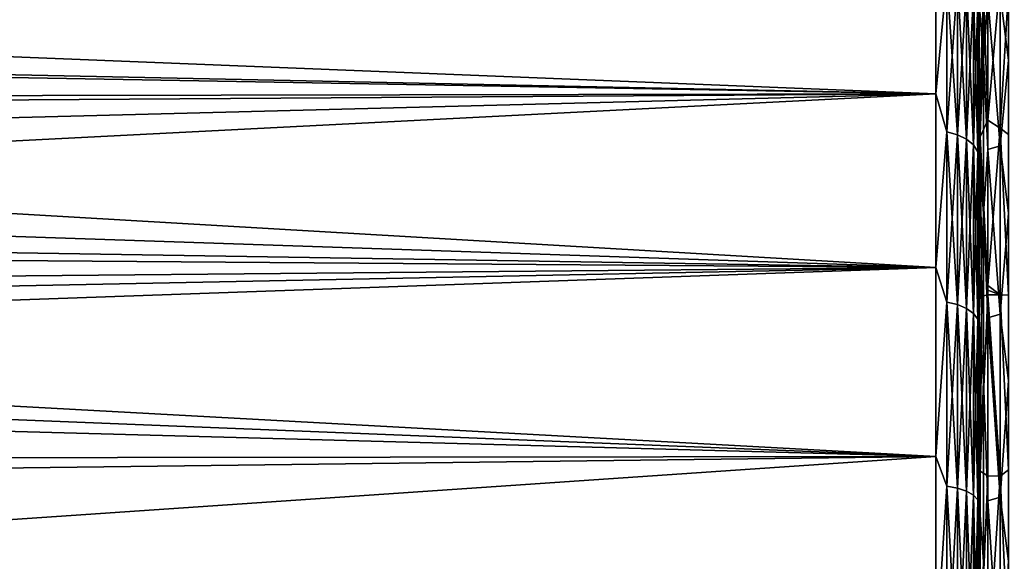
# Model space of a CAD drawing. Header units: metres. Extents: x -22 to 80, y -171 to 22.
# Tile 65 of 77: x 39.87 to 51.19, y 8.55 to 14.78. Entities that reach past the tile are written whole.
import ezdxf

# ---------------------------------------------------------------- set-up
doc = ezdxf.new("R2010")
doc.units = ezdxf.units.M
doc.layers.add('solid_12421142', color=7, linetype='CONTINUOUS')

msp = doc.modelspace()

# ---------------------------------------------------------------- linework, layer by layer
at = {"layer": 'solid_12421142'}
for points in [[(50.950047, 14.309458, 82.309456), (50.950047, 15.873929, 80.551476), (50.900002, 14.972899, 81.484451)], [(50.950047, 15.873929, 80.551476), (50.950047, 14.309458, 82.309456), (51, 15.026168, 81.57486)], [(51.238167, 14.312031, 82.312027), (51.238167, 15.876782, 80.553734), (51.139996, 15.066861, 81.529678)], [(50.400002, 15.718726, 81.925575), (18.459801, 15.250693, 82.43663), (19.032644, 14.570427, 83.122917)], [(50.400002, 13.925576, 52.281273), (18.493998, 15.209327, 53.519794), (50.400002, 15.718726, 54.074425)], [(50.400002, 15.718726, 81.925575), (19.032644, 14.570427, 83.122917), (50.400002, 13.925576, 83.718727)], [(50.529411, 15.262454, 82.399384), (50.400002, 15.718726, 81.925575), (50.400002, 13.925576, 83.718727)], [(50.529411, 15.262454, 53.600616), (50.400002, 13.925576, 52.281273), (50.400002, 15.718726, 54.074425)], [(50.883099, 15.004921, 53.843586), (50.900002, 15.494736, 54.577671), (50.900002, 13.779186, 52.821526)], [(50.900002, 15.250087, 54.830154), (50.900002, 13.779186, 52.821526), (50.900002, 15.494736, 54.577671)], [(50.883099, 15.004921, 82.15641), (50.900002, 13.547497, 83.385742), (50.900002, 15.286812, 81.658585)], [(50.900002, 14.972899, 81.484451), (50.900002, 15.286812, 81.658585), (50.900002, 13.547497, 83.385742)], [(50.950047, 15.117269, 54.546772), (51, 15.326894, 54.765621), (51, 13.623664, 53.01807)], [(51.139996, 15.247142, 54.673817), (51, 13.623664, 53.01807), (51, 15.326894, 54.765621)], [(50.400002, 13.925576, 52.281273), (19.107401, 14.477685, 52.788273), (18.493998, 15.209327, 53.519794)], [(50.529411, 13.487589, 84.073883), (50.529411, 15.262454, 82.399384), (50.400002, 13.925576, 83.718727)], [(50.529411, 15.262454, 53.600616), (50.529411, 13.487589, 51.926117), (50.400002, 13.925576, 52.281273)], [(50.650112, 13.45544, 51.964432), (50.529411, 13.487589, 51.926117), (50.529411, 15.262454, 53.600616)], [(50.650112, 13.45544, 51.964432), (50.529411, 15.262454, 53.600616), (50.650112, 15.226074, 53.634941)], [(50.650112, 15.226074, 82.365059), (50.529411, 15.262454, 82.399384), (50.529411, 13.487589, 84.073883)], [(50.650112, 15.226074, 82.365059), (50.529411, 13.487589, 84.073883), (50.650112, 13.45544, 84.035568)], [(50.650112, 15.226074, 82.365059), (50.650112, 13.45544, 84.035568), (50.753738, 15.16819, 82.310448)], [(50.650112, 15.226074, 53.634941), (50.753738, 15.16819, 53.689552), (50.753738, 13.404286, 52.025394)], [(50.650112, 13.45544, 51.964432), (50.650112, 15.226074, 53.634941), (50.753738, 13.404286, 52.025394)], [(50.900002, 15.250087, 54.830154), (50.900002, 13.563931, 53.099701), (50.900002, 13.779186, 52.821526)], [(50.950047, 15.117269, 54.546772), (50.900002, 13.563931, 53.099701), (50.900002, 15.250087, 54.830154)], [(51.139996, 15.247142, 54.673817), (51.139996, 13.529678, 52.93314), (51, 13.623664, 53.01807)], [(51.238167, 15.119987, 54.544353), (51.139996, 13.529678, 52.93314), (51.139996, 15.247142, 54.673817)], [(50.650112, 13.45544, 84.035568), (50.753738, 13.404286, 83.974609), (50.753738, 15.16819, 82.310448)], [(50.753738, 15.16819, 82.310448), (50.753738, 13.404286, 83.974609), (50.83321, 15.092755, 82.239281)], [(50.753738, 15.16819, 53.689552), (50.83321, 15.092755, 53.760719), (50.83321, 13.337625, 52.104839)], [(50.753738, 13.404286, 52.025394), (50.753738, 15.16819, 53.689552), (50.83321, 13.337625, 52.104839)], [(50.753738, 13.404286, 83.974609), (50.83321, 13.337625, 83.895164), (50.83321, 15.092755, 82.239281)], [(50.83321, 15.092755, 82.239281), (50.83321, 13.337625, 83.895164), (50.883099, 15.004921, 82.15641)], [(50.83321, 15.092755, 53.760719), (50.883099, 15.004921, 53.843586), (50.883099, 13.260004, 52.197342)], [(50.83321, 13.337625, 52.104839), (50.83321, 15.092755, 53.760719), (50.883099, 13.260004, 52.197342)], [(50.950047, 15.117269, 54.546772), (50.913399, 13.428877, 52.910095), (50.900002, 13.563931, 53.099701)], [(50.913399, 13.428877, 52.910095), (50.950047, 15.117269, 54.546772), (51, 13.623664, 53.01807)], [(51.139996, 13.326183, 83.247139), (51.139996, 15.066861, 81.529678), (51, 15.026168, 81.57486)], [(51.238167, 15.119987, 54.544353), (51.238167, 13.455647, 52.880013), (51.139996, 13.529678, 52.93314)], [(51.238167, 14.312031, 82.312027), (51.139996, 15.066861, 81.529678), (51.139996, 13.326183, 83.247139)], [(50.83321, 13.337625, 83.895164), (50.883099, 13.260004, 83.802658), (50.883099, 15.004921, 82.15641)], [(50.883099, 13.260004, 52.197342), (50.883099, 15.004921, 53.843586), (50.900002, 13.779186, 52.821526)], [(50.883099, 15.004921, 82.15641), (50.883099, 13.260004, 83.802658), (50.900002, 13.547497, 83.385742)], [(50.900002, 13.244669, 83.184685), (50.900002, 14.972899, 81.484451), (50.900002, 13.547497, 83.385742)], [(50.950047, 14.309458, 82.309456), (50.900002, 14.972899, 81.484451), (50.900002, 13.244669, 83.184685)], [(50.950047, 14.309458, 82.309456), (51, 13.284166, 83.28376), (51, 15.026168, 81.57486)], [(51.139996, 13.326183, 83.247139), (51, 15.026168, 81.57486), (51, 13.284166, 83.28376)], [(50.400002, 13.925576, 83.718727), (19.032644, 14.570427, 83.122917), (19.585278, 13.867748, 83.769768)], [(50.400002, 13.925576, 52.281273), (19.695824, 13.722251, 52.103466), (19.107401, 14.477685, 52.788273)], [(50.950047, 12.551476, 83.873932), (50.950047, 14.309458, 82.309456), (50.900002, 13.244669, 83.184685)], [(50.950047, 14.309458, 82.309456), (50.950047, 12.551476, 83.873932), (51, 13.284166, 83.28376)], [(51.238167, 12.553732, 83.876785), (51.238167, 14.312031, 82.312027), (51.139996, 13.326183, 83.247139)], [(50.400002, 13.925576, 83.718727), (19.585278, 13.867748, 83.769768), (20.121323, 13.142554, 84.379051)], [(50.400002, 11.929359, 50.717339), (19.695824, 13.722251, 52.103466), (50.400002, 13.925576, 52.281273)], [(50.400002, 13.925576, 83.718727), (20.121323, 13.142554, 84.379051), (20.6283, 12.404486, 84.94487)], [(50.400002, 13.925576, 83.718727), (20.6283, 12.404486, 84.94487), (50.400002, 11.929359, 85.282661)], [(50.529411, 13.487589, 84.073883), (50.400002, 13.925576, 83.718727), (50.400002, 11.929359, 85.282661)], [(50.529411, 13.487589, 51.926117), (50.400002, 11.929359, 50.717339), (50.400002, 13.925576, 52.281273)], [(50.400002, 11.929359, 50.717339), (20.262959, 12.94275, 51.462612), (19.695824, 13.722251, 52.103466)], [(50.883099, 13.260004, 52.197342), (50.900002, 13.779186, 52.821526), (50.900002, 11.863044, 51.281868)], [(50.900002, 13.563931, 53.099701), (50.900002, 11.863044, 51.281868), (50.900002, 13.779186, 52.821526)], [(50.913399, 13.428877, 52.910095), (51, 13.623664, 53.01807), (51, 11.722592, 51.488087)], [(51.139996, 13.529678, 52.93314), (51, 11.722592, 51.488087), (51, 13.623664, 53.01807)], [(50.529411, 11.530327, 85.531013), (50.529411, 13.487589, 84.073883), (50.400002, 11.929359, 85.282661)], [(50.529411, 13.487589, 51.926117), (50.529411, 11.530327, 50.46899), (50.400002, 11.929359, 50.717339)], [(50.650112, 11.502843, 50.510777), (50.529411, 11.530327, 50.46899), (50.529411, 13.487589, 51.926117)], [(50.650112, 11.502843, 50.510777), (50.529411, 13.487589, 51.926117), (50.650112, 13.45544, 51.964432)], [(50.650112, 13.45544, 84.035568), (50.529411, 13.487589, 84.073883), (50.529411, 11.530327, 85.531013)], [(50.883099, 13.260004, 83.802658), (50.900002, 11.61477, 84.891693), (50.900002, 13.547497, 83.385742)], [(50.900002, 13.563931, 53.099701), (50.900002, 11.664702, 51.569626), (50.900002, 11.863044, 51.281868)], [(50.913399, 13.428877, 52.910095), (50.900002, 11.664702, 51.569626), (50.900002, 13.563931, 53.099701)], [(50.900002, 13.244669, 83.184685), (50.900002, 13.547497, 83.385742), (50.900002, 11.61477, 84.891693)], [(51.139996, 13.529678, 52.93314), (51.139996, 11.614923, 51.41217), (51, 11.722592, 51.488087)], [(51.238167, 11.609341, 51.420143), (51.139996, 11.614923, 51.41217), (51.139996, 13.529678, 52.93314)], [(51.238167, 13.455647, 52.880013), (51.238167, 11.609341, 51.420143), (51.139996, 13.529678, 52.93314)], [(50.650112, 13.45544, 84.035568), (50.529411, 11.530327, 85.531013), (50.650112, 11.502843, 85.48922)], [(50.650112, 13.45544, 84.035568), (50.650112, 11.502843, 85.48922), (50.753738, 13.404286, 83.974609)], [(50.650112, 13.45544, 51.964432), (50.753738, 13.404286, 52.025394), (50.753738, 11.459113, 50.577267)], [(50.650112, 11.502843, 50.510777), (50.650112, 13.45544, 51.964432), (50.753738, 11.459113, 50.577267)], [(50.650112, 11.502843, 85.48922), (50.753738, 11.459113, 85.422737), (50.753738, 13.404286, 83.974609)], [(50.753738, 13.404286, 83.974609), (50.753738, 11.459113, 85.422737), (50.83321, 13.337625, 83.895164)], [(50.753738, 13.404286, 52.025394), (50.83321, 13.337625, 52.104839), (50.83321, 11.402124, 50.663914)], [(50.753738, 11.459113, 50.577267), (50.753738, 13.404286, 52.025394), (50.83321, 11.402124, 50.663914)], [(50.913399, 13.428877, 52.910095), (50.929291, 11.598124, 51.436165), (50.900002, 11.664702, 51.569626)], [(50.913399, 13.428877, 52.910095), (51, 11.668819, 51.450039), (51, 11.614923, 51.41217)], [(50.913399, 13.428877, 52.910095), (51, 11.614923, 51.41217), (50.929291, 11.598124, 51.436165)], [(50.913399, 13.428877, 52.910095), (51, 11.722592, 51.488087), (51, 11.668819, 51.450039)], [(50.753738, 11.459113, 85.422737), (50.83321, 11.402124, 85.33609), (50.83321, 13.337625, 83.895164)], [(50.83321, 13.337625, 83.895164), (50.83321, 11.402124, 85.33609), (50.883099, 13.260004, 83.802658)], [(50.83321, 13.337625, 52.104839), (50.883099, 13.260004, 52.197342), (50.883099, 11.335768, 50.764801)], [(50.83321, 11.402124, 50.663914), (50.83321, 13.337625, 52.104839), (50.883099, 11.335768, 50.764801)], [(50.83321, 11.402124, 85.33609), (50.883099, 11.335768, 85.235199), (50.883099, 13.260004, 83.802658)], [(50.883099, 11.335768, 50.764801), (50.883099, 13.260004, 52.197342), (50.900002, 11.863044, 51.281868)], [(50.883099, 13.260004, 83.802658), (50.883099, 11.335768, 85.235199), (50.900002, 11.61477, 84.891693)], [(50.900002, 11.331476, 84.66127), (50.900002, 13.244669, 83.184685), (50.900002, 11.61477, 84.891693)], [(50.950047, 12.551476, 83.873932), (50.900002, 13.244669, 83.184685), (50.900002, 11.331476, 84.66127)], [(50.950047, 12.551476, 83.873932), (51, 11.349253, 84.770714), (51, 13.284166, 83.28376)], [(51.139996, 11.391181, 84.742264), (51.139996, 13.326183, 83.247139), (51, 13.284166, 83.28376)], [(51.139996, 11.391181, 84.742264), (51, 13.284166, 83.28376), (51, 11.349253, 84.770714)], [(51.238167, 12.553732, 83.876785), (51.139996, 13.326183, 83.247139), (51.139996, 11.391181, 84.742264)], [(50.400002, 11.929359, 50.717339), (20.794191, 12.14949, 50.871372), (20.262959, 12.94275, 51.462612)], [(50.950047, 10.623756, 85.223732), (50.950047, 12.551476, 83.873932), (50.900002, 11.331476, 84.66127)], [(50.950047, 12.551476, 83.873932), (50.950047, 10.623756, 85.223732), (51, 11.349253, 84.770714)], [(51.238167, 10.625667, 85.22683), (51.238167, 12.553732, 83.876785), (51.139996, 11.391181, 84.742264)], [(50.400002, 11.929359, 85.282661), (20.6283, 12.404486, 84.94487), (21.101845, 11.659369, 85.465942)], [(50.400002, 11.929359, 50.717339), (21.290968, 11.345083, 50.328297), (20.794191, 12.14949, 50.871372)], [(50.400002, 11.929359, 85.282661), (21.101845, 11.659369, 85.465942), (21.543571, 10.908759, 85.944328)], [(50.400002, 9.759187, 49.405422), (21.290968, 11.345083, 50.328297), (50.400002, 11.929359, 50.717339)], [(50.400002, 11.929359, 85.282661), (21.543571, 10.908759, 85.944328), (50.400002, 9.759187, 86.594574)], [(50.529411, 11.530327, 85.531013), (50.400002, 11.929359, 85.282661), (50.400002, 9.759187, 86.594574)], [(50.529411, 11.530327, 50.46899), (50.400002, 9.759187, 49.405422), (50.400002, 11.929359, 50.717339)], [(50.883099, 11.335768, 50.764801), (50.900002, 11.863044, 51.281868), (50.900002, 9.754544, 49.970562)], [(50.900002, 11.557565, 51.494087), (50.900002, 9.754544, 49.970562), (50.900002, 11.863044, 51.281868)], [(50.900002, 11.611196, 51.531769), (50.900002, 11.557565, 51.494087), (50.900002, 11.863044, 51.281868)], [(50.900002, 11.664702, 51.569626), (50.900002, 11.611196, 51.531769), (50.900002, 11.863044, 51.281868)], [(50.929291, 11.598124, 51.436165), (50.900002, 11.611196, 51.531769), (50.900002, 11.664702, 51.569626)], [(51.139996, 11.614923, 51.41217), (51, 11.668819, 51.450039), (51, 11.722592, 51.488087)], [(51.139996, 11.614923, 51.41217), (51, 11.614923, 51.41217), (51, 11.668819, 51.450039)], [(50.883099, 11.335768, 85.235199), (50.900002, 9.497453, 86.166245), (50.900002, 11.61477, 84.891693)], [(50.900002, 11.331476, 84.66127), (50.900002, 11.61477, 84.891693), (50.900002, 9.497453, 86.166245)], [(50.929291, 11.598124, 51.436165), (50.900002, 11.557565, 51.494087), (50.900002, 11.611196, 51.531769)], [(50.929291, 11.598124, 51.436165), (50.913399, 9.586927, 50.219933), (50.900002, 11.557565, 51.494087)], [(50.900002, 11.557565, 51.494087), (50.900002, 9.46857, 50.213741), (50.900002, 9.754544, 49.970562)], [(50.913399, 9.586927, 50.219933), (50.900002, 9.46857, 50.213741), (50.900002, 11.557565, 51.494087)], [(50.913399, 9.586927, 50.219933), (51, 11.614923, 51.41217), (51, 9.535266, 50.135475)], [(50.929291, 11.598124, 51.436165), (51, 11.614923, 51.41217), (50.913399, 9.586927, 50.219933)], [(51.139996, 9.530795, 50.133091), (51, 9.535266, 50.135475), (51, 11.614923, 51.41217)], [(51.139996, 9.530795, 50.133091), (51, 11.614923, 51.41217), (51.139996, 11.614923, 51.41217)], [(51.238167, 9.606038, 50.18449), (51.139996, 9.530795, 50.133091), (51.139996, 11.614923, 51.41217)], [(51.238167, 11.609341, 51.420143), (51.238167, 9.606038, 50.18449), (51.139996, 11.614923, 51.41217)], [(50.529411, 9.417136, 86.75106), (50.529411, 11.530327, 85.531013), (50.400002, 9.759187, 86.594574)], [(50.529411, 11.530327, 50.46899), (50.529411, 9.417136, 49.24894), (50.400002, 9.759187, 49.405422)], [(50.650112, 9.39469, 49.293636), (50.529411, 9.417136, 49.24894), (50.529411, 11.530327, 50.46899)], [(50.650112, 9.39469, 49.293636), (50.529411, 11.530327, 50.46899), (50.650112, 11.502843, 50.510777)], [(50.650112, 11.502843, 85.48922), (50.529411, 11.530327, 85.531013), (50.529411, 9.417136, 86.75106)], [(50.650112, 11.502843, 85.48922), (50.529411, 9.417136, 86.75106), (50.650112, 9.39469, 86.706367)], [(50.650112, 11.502843, 85.48922), (50.650112, 9.39469, 86.706367), (50.753738, 11.459113, 85.422737)], [(50.650112, 11.502843, 50.510777), (50.753738, 11.459113, 50.577267), (50.753738, 9.358974, 49.36475)], [(50.650112, 9.39469, 49.293636), (50.650112, 11.502843, 50.510777), (50.753738, 9.358974, 49.36475)], [(50.650112, 9.39469, 86.706367), (50.753738, 9.358974, 86.635254), (50.753738, 11.459113, 85.422737)], [(50.753738, 11.459113, 85.422737), (50.753738, 9.358974, 86.635254), (50.83321, 11.402124, 85.33609)], [(50.753738, 11.459113, 50.577267), (50.83321, 11.402124, 50.663914), (50.83321, 9.31243, 49.457428)], [(50.753738, 9.358974, 49.36475), (50.753738, 11.459113, 50.577267), (50.83321, 9.31243, 49.457428)], [(50.400002, 9.759187, 49.405422), (21.750389, 10.534681, 49.833534), (21.290968, 11.345083, 50.328297)], [(50.753738, 9.358974, 86.635254), (50.83321, 9.31243, 86.542572), (50.83321, 11.402124, 85.33609)], [(50.83321, 11.402124, 85.33609), (50.83321, 9.31243, 86.542572), (50.883099, 11.335768, 85.235199)], [(50.83321, 11.402124, 50.663914), (50.883099, 11.335768, 50.764801), (50.883099, 9.258235, 49.565338)], [(50.83321, 9.31243, 49.457428), (50.83321, 11.402124, 50.663914), (50.883099, 9.258235, 49.565338)], [(50.83321, 9.31243, 86.542572), (50.883099, 9.258235, 86.434662), (50.883099, 11.335768, 85.235199)], [(50.883099, 9.258235, 49.565338), (50.883099, 11.335768, 50.764801), (50.900002, 9.754544, 49.970562)], [(50.883099, 11.335768, 85.235199), (50.883099, 9.258235, 86.434662), (50.900002, 9.497453, 86.166245)], [(50.900002, 9.243955, 85.904121), (50.900002, 11.331476, 84.66127), (50.900002, 9.497453, 86.166245)], [(50.950047, 10.623756, 85.223732), (50.900002, 11.331476, 84.66127), (50.900002, 9.243955, 85.904121)], [(50.950047, 10.623756, 85.223732), (51, 9.249525, 86.01413), (51, 11.349253, 84.770714)], [(51.139996, 9.29007, 85.993256), (51.139996, 11.391181, 84.742264), (51, 11.349253, 84.770714)], [(51.139996, 9.29007, 85.993256), (51, 11.349253, 84.770714), (51, 9.249525, 86.01413)], [(51.238167, 10.625667, 85.22683), (51.139996, 11.391181, 84.742264), (51.139996, 9.29007, 85.993256)], [(50.400002, 9.759187, 86.594574), (21.543571, 10.908759, 85.944328), (22.324429, 9.407582, 86.774918)], [(50.400002, 9.759187, 49.405422), (22.171457, 9.721729, 49.385811), (21.750389, 10.534681, 49.833534)], [(50.950047, 8.552369, 86.340614), (50.950047, 10.623756, 85.223732), (50.900002, 9.243955, 85.904121)], [(50.950047, 10.623756, 85.223732), (50.950047, 8.552369, 86.340614), (51, 9.249525, 86.01413)], [(51.238167, 8.553906, 86.34391), (51.238167, 10.625667, 85.22683), (51.139996, 9.29007, 85.993256)], [(50.400002, 7.446702, 48.364658), (22.171457, 9.721729, 49.385811), (50.400002, 9.759187, 49.405422)], [(50.400002, 9.759187, 86.594574), (22.324429, 9.407582, 86.774918), (22.990816, 7.889872, 87.461502)], [(50.400002, 9.759187, 86.594574), (22.990816, 7.889872, 87.461502), (50.400002, 7.446702, 87.635338)], [(50.529411, 9.417136, 86.75106), (50.400002, 9.759187, 86.594574), (50.400002, 7.446702, 87.635338)], [(50.529411, 9.417136, 49.24894), (50.400002, 7.446702, 48.364658), (50.400002, 9.759187, 49.405422)], [(50.883099, 9.258235, 49.565338), (50.900002, 9.754544, 49.970562), (50.900002, 7.509452, 48.925827)], [(50.900002, 9.46857, 50.213741), (50.900002, 7.509452, 48.925827), (50.900002, 9.754544, 49.970562)], [(50.400002, 7.446702, 48.364658), (22.903908, 8.103572, 48.626511), (22.171457, 9.721729, 49.385811)], [(50.913399, 9.586927, 50.219933), (50.913399, 7.457964, 49.22718), (50.900002, 9.46857, 50.213741)], [(50.913399, 7.457964, 49.22718), (50.913399, 9.586927, 50.219933), (51, 9.535266, 50.135475)], [(50.913399, 7.457964, 49.22718), (51, 9.535266, 50.135475), (51, 7.317137, 49.11821)], [(51.139996, 9.530795, 50.133091), (51, 7.317137, 49.11821), (51, 9.535266, 50.135475)], [(51.139996, 9.530795, 50.133091), (51.139996, 7.307687, 49.114552), (51, 7.317137, 49.11821)], [(51.238167, 9.606038, 50.18449), (51.238167, 7.472831, 49.189758), (51.139996, 9.530795, 50.133091)], [(51.238167, 7.472831, 49.189758), (51.139996, 7.307687, 49.114552), (51.139996, 9.530795, 50.133091)], [(50.529411, 7.176596, 87.717537), (50.529411, 9.417136, 86.75106), (50.400002, 7.446702, 87.635338)], [(50.529411, 9.417136, 49.24894), (50.529411, 7.176596, 48.282463), (50.400002, 7.446702, 48.364658)], [(50.650112, 7.15949, 48.329464), (50.529411, 7.176596, 48.282463), (50.529411, 9.417136, 49.24894)], [(50.650112, 7.15949, 48.329464), (50.529411, 9.417136, 49.24894), (50.650112, 9.39469, 49.293636)], [(50.650112, 9.39469, 86.706367), (50.529411, 9.417136, 86.75106), (50.529411, 7.176596, 87.717537)], [(50.883099, 9.258235, 86.434662), (50.900002, 7.250133, 87.174385), (50.900002, 9.497453, 86.166245)], [(50.900002, 9.243955, 85.904121), (50.900002, 9.497453, 86.166245), (50.900002, 7.250133, 87.174385)], [(50.900002, 9.46857, 50.213741), (50.900002, 7.260082, 49.203777), (50.900002, 7.509452, 48.925827)], [(50.913399, 7.457964, 49.22718), (50.900002, 7.260082, 49.203777), (50.900002, 9.46857, 50.213741)], [(50.650112, 9.39469, 86.706367), (50.529411, 7.176596, 87.717537), (50.650112, 7.15949, 87.67054)], [(50.650112, 9.39469, 86.706367), (50.650112, 7.15949, 87.67054), (50.753738, 9.358974, 86.635254)], [(50.650112, 9.39469, 49.293636), (50.753738, 9.358974, 49.36475), (50.753738, 7.132272, 48.404243)], [(50.650112, 7.15949, 48.329464), (50.650112, 9.39469, 49.293636), (50.753738, 7.132272, 48.404243)], [(50.650112, 7.15949, 87.67054), (50.753738, 7.132272, 87.595757), (50.753738, 9.358974, 86.635254)], [(50.753738, 9.358974, 86.635254), (50.753738, 7.132272, 87.595757), (50.83321, 9.31243, 86.542572)], [(50.753738, 9.358974, 49.36475), (50.83321, 9.31243, 49.457428), (50.83321, 7.096802, 48.501698)], [(50.753738, 7.132272, 48.404243), (50.753738, 9.358974, 49.36475), (50.83321, 7.096802, 48.501698)], [(50.753738, 7.132272, 87.595757), (50.83321, 7.096802, 87.498299), (50.83321, 9.31243, 86.542572)], [(50.83321, 9.31243, 86.542572), (50.83321, 7.096802, 87.498299), (50.883099, 9.258235, 86.434662)], [(50.83321, 9.31243, 49.457428), (50.883099, 9.258235, 49.565338), (50.883099, 7.055501, 48.61517)], [(50.83321, 7.096802, 48.501698), (50.83321, 9.31243, 49.457428), (50.883099, 7.055501, 48.61517)], [(51.139996, 7.053487, 86.981857), (51.139996, 9.29007, 85.993256), (51, 9.249525, 86.01413)], [(51.238167, 8.553906, 86.34391), (51.139996, 9.29007, 85.993256), (51.139996, 7.053487, 86.981857)], [(50.83321, 7.096802, 87.498299), (50.883099, 7.055501, 87.384827), (50.883099, 9.258235, 86.434662)], [(50.883099, 7.055501, 48.61517), (50.883099, 9.258235, 49.565338), (50.900002, 7.509452, 48.925827)], [(50.883099, 9.258235, 86.434662), (50.883099, 7.055501, 87.384827), (50.900002, 7.250133, 87.174385)], [(50.900002, 7.029677, 86.882843), (50.900002, 9.243955, 85.904121), (50.900002, 7.250133, 87.174385)], [(50.950047, 8.552369, 86.340614), (50.900002, 9.243955, 85.904121), (50.900002, 7.029677, 86.882843)], [(50.950047, 8.552369, 86.340614), (51, 7.015476, 86.995934), (51, 9.249525, 86.01413)], [(51.139996, 7.053487, 86.981857), (51, 9.249525, 86.01413), (51, 7.015476, 86.995934)], [(51.238167, 6.36647, 87.212929), (51.238167, 8.553906, 86.34391), (51.139996, 7.053487, 86.981857)]]:
    msp.add_3dface(points, dxfattribs=at)

doc.saveas('drawing.dxf')
